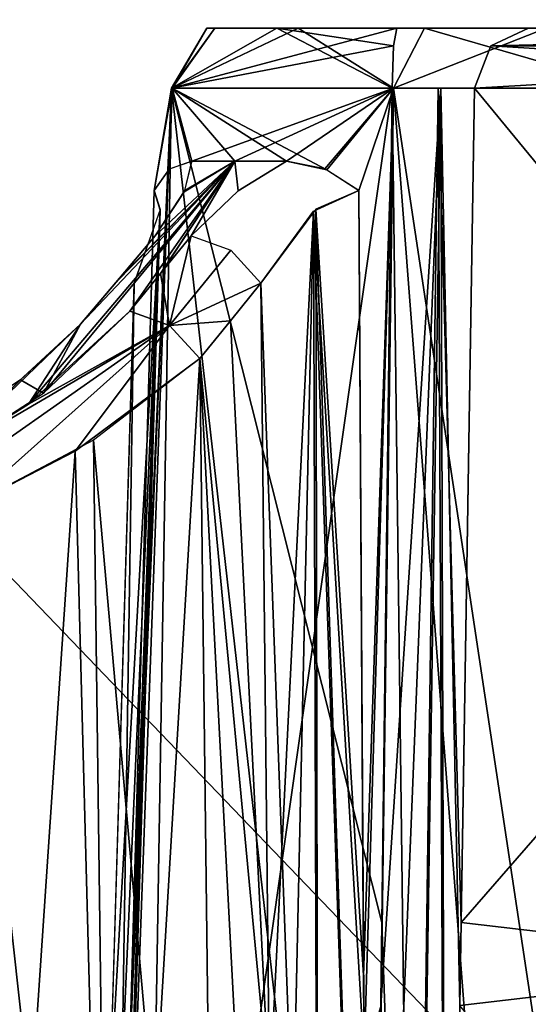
# Model space of a CAD drawing. Header units: inches. Extents: x -9.7 to 9.7, y -1.6 to 4.3.
# Tile 157 of 256: x -7.69 to -7.443, y 0.051 to 0.529. Entities that reach past the tile are written whole.
import ezdxf

# ---------------------------------------------------------------- set-up
doc = ezdxf.new("R2010")
doc.units = ezdxf.units.IN
doc.header["$LTSCALE"] = 81.481481
doc.header["$MEASUREMENT"] = 0
for name, color, linetype in [('1655', 7, 'CONTINUOUS'), ('1657', 7, 'CONTINUOUS'), ('1903', 7, 'CONTINUOUS'), ('2270', 7, 'CONTINUOUS'), ('2272', 7, 'CONTINUOUS'), ('2966', 7, 'CONTINUOUS'), ('2967', 7, 'CONTINUOUS'), ('2974', 7, 'CONTINUOUS'), ('2975', 7, 'CONTINUOUS'), ('3020', 7, 'CONTINUOUS'), ('3022', 7, 'CONTINUOUS'), ('3047', 7, 'CONTINUOUS'), ('3409', 7, 'CONTINUOUS'), ('3422', 7, 'CONTINUOUS'), ('3423', 7, 'CONTINUOUS'), ('3425', 7, 'CONTINUOUS'), ('3426', 7, 'CONTINUOUS'), ('4638', 7, 'CONTINUOUS'), ('4640', 7, 'CONTINUOUS'), ('4911', 7, 'CONTINUOUS'), ('5183', 7, 'CONTINUOUS'), ('5291', 7, 'CONTINUOUS'), ('6017', 7, 'CONTINUOUS'), ('6024', 7, 'CONTINUOUS'), ('6025', 7, 'CONTINUOUS'), ('6033', 7, 'CONTINUOUS'), ('6036', 7, 'CONTINUOUS'), ('6037', 7, 'CONTINUOUS'), ('6039', 7, 'CONTINUOUS'), ('6077', 7, 'CONTINUOUS'), ('6079', 7, 'CONTINUOUS'), ('6110', 7, 'CONTINUOUS'), ('6484', 7, 'CONTINUOUS'), ('6497', 7, 'CONTINUOUS'), ('6498', 7, 'CONTINUOUS'), ('6500', 7, 'CONTINUOUS'), ('6501', 7, 'CONTINUOUS'), ('9429', 7, 'CONTINUOUS'), ('9430', 7, 'CONTINUOUS')]:
    doc.layers.add(name, color=color, linetype=linetype)

msp = doc.modelspace()

# ---------------------------------------------------------------- linework, layer by layer
at = {"layer": '1655', "linetype": 'Continuous'}
for points in [[(-7.12343, 0.49579, 8.34812), (-7.46948, 0.49579, 7.73665), (-7.47596, 0.09077, 7.74674), (-7.12343, 0.49579, 8.34812)], [(-7.1364, 0.05103, 8.34885), (-7.12343, 0.49579, 8.34812), (-7.47596, 0.09077, 7.74674), (-7.1364, 0.05103, 8.34885)], [(-7.4832, -0.355, 7.75764), (-7.1364, 0.05103, 8.34885), (-7.47596, 0.09077, 7.74674), (-7.4832, -0.355, 7.75764)], [(-7.14815, -0.355, 8.34967), (-7.1364, 0.05103, 8.34885), (-7.4832, -0.355, 7.75764), (-7.14815, -0.355, 8.34967)]]:
    msp.add_3dface(points, dxfattribs=at)
at = {"layer": '1657', "linetype": 'Continuous'}
for points in [[(-7.46948, 0.49579, 11.02335), (-7.13573, 0.09021, 10.41204), (-7.47661, 0.05046, 11.01227), (-7.46948, 0.49579, 11.02335)], [(-7.12391, 0.49579, 10.41273), (-7.13573, 0.09021, 10.41204), (-7.46948, 0.49579, 11.02335), (-7.12391, 0.49579, 10.41273)], [(-7.13573, 0.09021, 10.41204), (-7.14859, -0.355, 10.41111), (-7.47661, 0.05046, 11.01227), (-7.13573, 0.09021, 10.41204)]]:
    msp.add_3dface(points, dxfattribs=at)
at = {"layer": '1903', "linetype": 'Continuous'}
for points in [[(-7.64778, -0.355, 11.22772), (-7.63704, 0.02464, 11.22854), (-7.61658, 0.49579, 11.11754), (-7.64778, -0.355, 11.22772)], [(-7.63075, -0.355, 11.09773), (-7.64778, -0.355, 11.22772), (-7.61658, 0.49579, 11.11754), (-7.63075, -0.355, 11.09773)], [(-7.63704, 0.02464, 11.22854), (-7.62506, 0.44614, 11.22916), (-7.61658, 0.49579, 11.11754), (-7.63704, 0.02464, 11.22854)], [(-7.51494, 0.05046, 11.03737), (-7.63075, -0.355, 11.09773), (-7.50943, 0.49579, 11.04859), (-7.51494, 0.05046, 11.03737)], [(-7.50943, 0.49579, 11.04859), (-7.63075, -0.355, 11.09773), (-7.61658, 0.49579, 11.11754), (-7.50943, 0.49579, 11.04859)], [(-7.62506, 0.44614, 11.22916), (-7.6176, 0.45667, 11.24468), (-7.61658, 0.49579, 11.11754), (-7.62506, 0.44614, 11.22916)], [(-7.6176, 0.45667, 11.24468), (-7.60672, 0.46037, 11.26143), (-7.61628, 0.49579, 11.24495), (-7.6176, 0.45667, 11.24468)], [(-7.61658, 0.49579, 11.11754), (-7.6176, 0.45667, 11.24468), (-7.61628, 0.49579, 11.24495), (-7.61658, 0.49579, 11.11754)], [(-7.5607, 0.46037, 11.30004), (-7.54119, 0.45619, 11.30823), (-7.61628, 0.49579, 11.24495), (-7.5607, 0.46037, 11.30004)], [(-7.61628, 0.49579, 11.24495), (-7.54119, 0.45619, 11.30823), (-7.50881, 0.49579, 11.3134), (-7.61628, 0.49579, 11.24495)], [(-7.5859, 0.46037, 11.28336), (-7.5607, 0.46037, 11.30004), (-7.61628, 0.49579, 11.24495), (-7.5859, 0.46037, 11.28336)], [(-7.60672, 0.46037, 11.26143), (-7.5859, 0.46037, 11.28336), (-7.61628, 0.49579, 11.24495), (-7.60672, 0.46037, 11.26143)], [(-7.54119, 0.45619, 11.30823), (-7.52574, 0.44614, 11.3125), (-7.50881, 0.49579, 11.3134), (-7.54119, 0.45619, 11.30823)], [(-7.50881, 0.49579, 11.3134), (-7.52574, 0.44614, 11.3125), (-7.52332, 0.06505, 11.32308), (-7.50881, 0.49579, 11.3134)], [(-7.52037, -0.355, 11.33463), (-7.50881, 0.49579, 11.3134), (-7.52332, 0.06505, 11.32308), (-7.52037, -0.355, 11.33463)], [(-7.44343, -0.355, 11.32528), (-7.50881, 0.49579, 11.3134), (-7.52037, -0.355, 11.33463), (-7.44343, -0.355, 11.32528)], [(-7.39322, 0.49579, 11.2598), (-7.50881, 0.49579, 11.3134), (-7.38091, -0.355, 11.28019), (-7.39322, 0.49579, 11.2598)], [(-7.38091, -0.355, 11.28019), (-7.50881, 0.49579, 11.3134), (-7.44343, -0.355, 11.32528), (-7.38091, -0.355, 11.28019)]]:
    msp.add_3dface(points, dxfattribs=at)
at = {"layer": '2270', "linetype": 'Continuous'}
for points in [[(-7.63075, -0.355, 7.66227), (-7.61658, 0.49579, 7.64246), (-7.64778, -0.355, 7.53228), (-7.63075, -0.355, 7.66227)], [(-7.64778, -0.355, 7.53228), (-7.61658, 0.49579, 7.64246), (-7.6359, 0.06488, 7.53139), (-7.64778, -0.355, 7.53228)], [(-7.6359, 0.06488, 7.53139), (-7.61658, 0.49579, 7.64246), (-7.62506, 0.44614, 7.53084), (-7.6359, 0.06488, 7.53139)], [(-7.52019, -0.355, 7.73271), (-7.61658, 0.49579, 7.64246), (-7.63075, -0.355, 7.66227), (-7.52019, -0.355, 7.73271)], [(-7.61658, 0.49579, 7.64246), (-7.61628, 0.49579, 7.51505), (-7.62506, 0.44614, 7.53084), (-7.61658, 0.49579, 7.64246)], [(-7.62506, 0.44614, 7.53084), (-7.61628, 0.49579, 7.51505), (-7.61769, 0.4566, 7.51548), (-7.62506, 0.44614, 7.53084)], [(-7.61769, 0.4566, 7.51548), (-7.61628, 0.49579, 7.51505), (-7.60672, 0.46037, 7.49857), (-7.61769, 0.4566, 7.51548)], [(-7.50943, 0.49579, 7.71141), (-7.61658, 0.49579, 7.64246), (-7.51443, 0.09077, 7.72162), (-7.50943, 0.49579, 7.71141)], [(-7.51443, 0.09077, 7.72162), (-7.61658, 0.49579, 7.64246), (-7.52019, -0.355, 7.73271), (-7.51443, 0.09077, 7.72162)], [(-7.61628, 0.49579, 7.51505), (-7.50881, 0.49579, 7.4466), (-7.60672, 0.46037, 7.49857), (-7.61628, 0.49579, 7.51505)], [(-7.60672, 0.46037, 7.49857), (-7.50881, 0.49579, 7.4466), (-7.58591, 0.46037, 7.47665), (-7.60672, 0.46037, 7.49857)], [(-7.50881, 0.49579, 7.4466), (-7.5607, 0.46037, 7.45996), (-7.58591, 0.46037, 7.47665), (-7.50881, 0.49579, 7.4466)], [(-7.5422, 0.45662, 7.45211), (-7.5607, 0.46037, 7.45996), (-7.50881, 0.49579, 7.4466), (-7.5422, 0.45662, 7.45211)], [(-7.52574, 0.44614, 7.4475), (-7.5422, 0.45662, 7.45211), (-7.50881, 0.49579, 7.4466), (-7.52574, 0.44614, 7.4475)], [(-7.52305, 0.02585, 7.43584), (-7.52574, 0.44614, 7.4475), (-7.50881, 0.49579, 7.4466), (-7.52305, 0.02585, 7.43584)], [(-7.52037, -0.355, 7.42537), (-7.52305, 0.02585, 7.43584), (-7.50881, 0.49579, 7.4466), (-7.52037, -0.355, 7.42537)], [(-7.44343, -0.355, 7.43472), (-7.52037, -0.355, 7.42537), (-7.50881, 0.49579, 7.4466), (-7.44343, -0.355, 7.43472)], [(-7.39322, 0.49579, 7.5002), (-7.44343, -0.355, 7.43472), (-7.50881, 0.49579, 7.4466), (-7.39322, 0.49579, 7.5002)], [(-7.38091, -0.355, 7.47981), (-7.44343, -0.355, 7.43472), (-7.39322, 0.49579, 7.5002), (-7.38091, -0.355, 7.47981)]]:
    msp.add_3dface(points, dxfattribs=at)
at = {"layer": '2272', "linetype": 'Continuous'}
for points in [[(-7.50943, 0.49579, 7.71141), (-7.51443, 0.09077, 7.72162), (-7.49876, -0.35526, 7.74082), (-7.50943, 0.49579, 7.71141)], [(-7.50943, 0.49579, 7.71141), (-7.49876, -0.35526, 7.74082), (-7.48708, 0.49589, 7.71851), (-7.50943, 0.49579, 7.71141)], [(-7.49876, -0.35526, 7.74082), (-7.4832, -0.355, 7.75764), (-7.48708, 0.49589, 7.71851), (-7.49876, -0.35526, 7.74082)], [(-7.47596, 0.09077, 7.74674), (-7.46948, 0.49579, 7.73665), (-7.48708, 0.49589, 7.71851), (-7.47596, 0.09077, 7.74674)], [(-7.4832, -0.355, 7.75764), (-7.47596, 0.09077, 7.74674), (-7.48708, 0.49589, 7.71851), (-7.4832, -0.355, 7.75764)], [(-7.52019, -0.355, 7.73271), (-7.49876, -0.35526, 7.74082), (-7.51443, 0.09077, 7.72162), (-7.52019, -0.355, 7.73271)]]:
    msp.add_3dface(points, dxfattribs=at)
at = {"layer": '2966', "linetype": 'Continuous'}
for points in [[(-7.68602, 0.34239, 7.36171), (-7.58591, 0.46037, 7.47665), (-7.63688, 0.38753, 7.39701), (-7.68602, 0.34239, 7.36171)], [(-7.58591, 0.46037, 7.47665), (-7.68602, 0.34239, 7.36171), (-7.66084, 0.38122, 7.40647), (-7.58591, 0.46037, 7.47665)], [(-7.64184, 0.40363, 7.42833), (-7.58591, 0.46037, 7.47665), (-7.66084, 0.38122, 7.40647), (-7.64184, 0.40363, 7.42833)], [(-7.62445, 0.42416, 7.44839), (-7.58591, 0.46037, 7.47665), (-7.64184, 0.40363, 7.42833), (-7.62445, 0.42416, 7.44839)], [(-7.63688, 0.38753, 7.39701), (-7.58591, 0.46037, 7.47665), (-7.62197, 0.40585, 7.4154), (-7.63688, 0.38753, 7.39701)], [(-7.61011, 0.44613, 7.47417), (-7.58591, 0.46037, 7.47665), (-7.62445, 0.42416, 7.44839), (-7.61011, 0.44613, 7.47417)], [(-7.62197, 0.40585, 7.4154), (-7.58591, 0.46037, 7.47665), (-7.60704, 0.42416, 7.43378), (-7.62197, 0.40585, 7.4154)], [(-7.60672, 0.46037, 7.49857), (-7.58591, 0.46037, 7.47665), (-7.61011, 0.44613, 7.47417), (-7.60672, 0.46037, 7.49857)], [(-7.60704, 0.42416, 7.43378), (-7.58591, 0.46037, 7.47665), (-7.5843, 0.446, 7.4523), (-7.60704, 0.42416, 7.43378)], [(-7.58591, 0.46037, 7.47665), (-7.5607, 0.46037, 7.45996), (-7.5843, 0.446, 7.4523), (-7.58591, 0.46037, 7.47665)], [(-7.68602, 0.34239, 7.36171), (-7.72997, 0.31481, 7.35409), (-7.66084, 0.38122, 7.40647), (-7.68602, 0.34239, 7.36171)], [(-7.66084, 0.38122, 7.40647), (-7.72997, 0.31481, 7.35409), (-7.69064, 0.35367, 7.38573), (-7.66084, 0.38122, 7.40647)]]:
    msp.add_3dface(points, dxfattribs=at)
at = {"layer": '2967', "linetype": 'Continuous'}
for points in [[(-7.5859, 0.46037, 11.28336), (-7.66084, 0.38122, 11.35353), (-7.67872, 0.34783, 11.39526), (-7.5859, 0.46037, 11.28336)], [(-7.63688, 0.38753, 11.36299), (-7.5859, 0.46037, 11.28336), (-7.67872, 0.34783, 11.39526), (-7.63688, 0.38753, 11.36299)], [(-7.66084, 0.38122, 11.35353), (-7.5859, 0.46037, 11.28336), (-7.64345, 0.40173, 11.33352), (-7.66084, 0.38122, 11.35353)], [(-7.64345, 0.40173, 11.33352), (-7.5859, 0.46037, 11.28336), (-7.62445, 0.42416, 11.31161), (-7.64345, 0.40173, 11.33352)], [(-7.62134, 0.40662, 11.34382), (-7.5859, 0.46037, 11.28336), (-7.63688, 0.38753, 11.36299), (-7.62134, 0.40662, 11.34382)], [(-7.62445, 0.42416, 11.31161), (-7.5859, 0.46037, 11.28336), (-7.61037, 0.44553, 11.28667), (-7.62445, 0.42416, 11.31161)], [(-7.60704, 0.42416, 11.32622), (-7.5859, 0.46037, 11.28336), (-7.62134, 0.40662, 11.34382), (-7.60704, 0.42416, 11.32622)], [(-7.5859, 0.46037, 11.28336), (-7.60672, 0.46037, 11.26143), (-7.61037, 0.44553, 11.28667), (-7.5859, 0.46037, 11.28336)], [(-7.58426, 0.44603, 11.30768), (-7.5859, 0.46037, 11.28336), (-7.60704, 0.42416, 11.32622), (-7.58426, 0.44603, 11.30768)], [(-7.5607, 0.46037, 11.30004), (-7.5859, 0.46037, 11.28336), (-7.58426, 0.44603, 11.30768), (-7.5607, 0.46037, 11.30004)], [(-7.66084, 0.38122, 11.35353), (-7.68992, 0.35421, 11.37399), (-7.67872, 0.34783, 11.39526), (-7.66084, 0.38122, 11.35353)], [(-7.68992, 0.35421, 11.37399), (-7.72392, 0.33214, 11.37957), (-7.72997, 0.31481, 11.40591), (-7.68992, 0.35421, 11.37399)], [(-7.67872, 0.34783, 11.39526), (-7.68992, 0.35421, 11.37399), (-7.72997, 0.31481, 11.40591), (-7.67872, 0.34783, 11.39526)]]:
    msp.add_3dface(points, dxfattribs=at)
at = {"layer": '2974', "linetype": 'Continuous'}
for points in [[(-7.52574, 0.44614, 7.4475), (-7.52305, 0.02585, 7.43584), (-7.5476, 0.43614, 7.44659), (-7.52574, 0.44614, 7.4475)], [(-7.57317, 0.40122, 7.42929), (-7.5476, 0.43614, 7.44659), (-7.56908, 0.00587, 7.41806), (-7.57317, 0.40122, 7.42929)], [(-7.5476, 0.43614, 7.44659), (-7.56521, -0.35522, 7.40795), (-7.56908, 0.00587, 7.41806), (-7.5476, 0.43614, 7.44659)], [(-7.54503, -0.35525, 7.42241), (-7.56521, -0.35522, 7.40795), (-7.5476, 0.43614, 7.44659), (-7.54503, -0.35525, 7.42241)], [(-7.52037, -0.355, 7.42537), (-7.5476, 0.43614, 7.44659), (-7.52305, 0.02585, 7.43584), (-7.52037, -0.355, 7.42537)], [(-7.52037, -0.355, 7.42537), (-7.54503, -0.35525, 7.42241), (-7.5476, 0.43614, 7.44659), (-7.52037, -0.355, 7.42537)]]:
    msp.add_3dface(points, dxfattribs=at)
at = {"layer": '2975', "linetype": 'Continuous'}
for points in [[(-7.52332, 0.06505, 11.32308), (-7.52574, 0.44614, 11.3125), (-7.54649, 0.4371, 11.31311), (-7.52332, 0.06505, 11.32308)], [(-7.57317, 0.40122, 11.33071), (-7.54503, -0.3553, 11.3376), (-7.54649, 0.4371, 11.31311), (-7.57317, 0.40122, 11.33071)], [(-7.52037, -0.355, 11.33463), (-7.52332, 0.06505, 11.32308), (-7.54649, 0.4371, 11.31311), (-7.52037, -0.355, 11.33463)], [(-7.54503, -0.3553, 11.3376), (-7.52037, -0.355, 11.33463), (-7.54649, 0.4371, 11.31311), (-7.54503, -0.3553, 11.3376)], [(-7.56945, 0.04093, 11.34095), (-7.54503, -0.3553, 11.3376), (-7.57317, 0.40122, 11.33071), (-7.56945, 0.04093, 11.34095)]]:
    msp.add_3dface(points, dxfattribs=at)
at = {"layer": '3020', "linetype": 'Continuous'}
for points in [[(-7.6633, 0.31953, 7.34768), (-7.60287, 0.36459, 7.39241), (-7.64558, -0.35439, 7.33407), (-7.6633, 0.31953, 7.34768)], [(-7.64558, -0.35439, 7.33407), (-7.60287, 0.36459, 7.39241), (-7.59408, -0.355, 7.37356), (-7.64558, -0.35439, 7.33407)], [(-7.70895, -0.355, 7.32), (-7.71684, 0.29187, 7.33694), (-7.6633, 0.31953, 7.34768), (-7.70895, -0.355, 7.32)], [(-7.70895, -0.355, 7.32), (-7.6633, 0.31953, 7.34768), (-7.64558, -0.35439, 7.33407), (-7.70895, -0.355, 7.32)]]:
    msp.add_3dface(points, dxfattribs=at)
at = {"layer": '3022', "linetype": 'Continuous'}
for points in [[(-7.59408, -0.355, 11.38644), (-7.60287, 0.36459, 11.36759), (-7.65439, 0.32497, 11.40838), (-7.59408, -0.355, 11.38644)], [(-7.71684, 0.29187, 11.42306), (-7.64559, -0.35439, 11.42594), (-7.65439, 0.32497, 11.40838), (-7.71684, 0.29187, 11.42306)], [(-7.64559, -0.35439, 11.42594), (-7.59408, -0.355, 11.38644), (-7.65439, 0.32497, 11.40838), (-7.64559, -0.35439, 11.42594)], [(-7.71684, 0.29187, 11.42306), (-7.70895, -0.355, 11.44), (-7.64559, -0.35439, 11.42594), (-7.71684, 0.29187, 11.42306)]]:
    msp.add_3dface(points, dxfattribs=at)
at = {"layer": '3047', "linetype": 'Continuous'}
for points in [[(-7.68602, 0.34239, 7.36171), (-7.63688, 0.38753, 7.39701), (-7.61761, 0.38069, 7.38829), (-7.68602, 0.34239, 7.36171)], [(-7.72997, 0.31481, 7.35409), (-7.68602, 0.34239, 7.36171), (-7.61761, 0.38069, 7.38829), (-7.72997, 0.31481, 7.35409)], [(-7.72456, 0.30548, 7.34177), (-7.72997, 0.31481, 7.35409), (-7.61761, 0.38069, 7.38829), (-7.72456, 0.30548, 7.34177)], [(-7.71684, 0.29187, 7.33694), (-7.72456, 0.30548, 7.34177), (-7.61761, 0.38069, 7.38829), (-7.71684, 0.29187, 7.33694)], [(-7.6633, 0.31953, 7.34768), (-7.71684, 0.29187, 7.33694), (-7.61761, 0.38069, 7.38829), (-7.6633, 0.31953, 7.34768)], [(-7.60287, 0.36459, 7.39241), (-7.6633, 0.31953, 7.34768), (-7.61761, 0.38069, 7.38829), (-7.60287, 0.36459, 7.39241)]]:
    msp.add_3dface(points, dxfattribs=at)
at = {"layer": '3409', "linetype": 'Continuous'}
for points in [[(-7.59943, 0.525, 11.15528), (-7.59552, 0.525, 11.21876), (-7.56548, 0.525, 11.10191), (-7.59943, 0.525, 11.15528)], [(-7.59943, 0.525, 7.60473), (-7.56547, 0.525, 7.6581), (-7.59552, 0.525, 7.54125), (-7.59943, 0.525, 7.60473)], [(-7.59552, 0.525, 11.21876), (-7.55515, 0.525, 11.26758), (-7.56548, 0.525, 11.10191), (-7.59552, 0.525, 11.21876)], [(-7.59552, 0.525, 7.54125), (-7.56547, 0.525, 7.6581), (-7.55517, 0.525, 7.49242), (-7.59552, 0.525, 7.54125)], [(-7.56548, 0.525, 11.10191), (-7.55515, 0.525, 11.26758), (-7.5073, 0.525, 11.0785), (-7.56548, 0.525, 11.10191)], [(-7.56547, 0.525, 7.6581), (-7.5073, 0.525, 7.6815), (-7.55517, 0.525, 7.49242), (-7.56547, 0.525, 7.6581)], [(-7.55517, 0.525, 7.49242), (-7.5073, 0.525, 7.6815), (-7.49386, 0.525, 7.47649), (-7.55517, 0.525, 7.49242)], [(-7.55515, 0.525, 11.26758), (-7.49385, 0.525, 11.28351), (-7.5073, 0.525, 11.0785), (-7.55515, 0.525, 11.26758)], [(-7.5073, 0.525, 11.0785), (-7.49385, 0.525, 11.28351), (-7.46951, 0.525, 11.06587), (-7.5073, 0.525, 11.0785)], [(-7.5073, 0.525, 7.6815), (-7.47154, 0.525, 7.69286), (-7.49386, 0.525, 7.47649), (-7.5073, 0.525, 7.6815)], [(-7.47154, 0.525, 7.69286), (-7.44338, 0.525, 7.72188), (-7.49386, 0.525, 7.47649), (-7.47154, 0.525, 7.69286)], [(-7.49386, 0.525, 7.47649), (-7.44338, 0.525, 7.72188), (-7.43467, 0.525, 7.49978), (-7.49386, 0.525, 7.47649)], [(-7.49385, 0.525, 11.28351), (-7.43466, 0.525, 11.26021), (-7.46951, 0.525, 11.06587), (-7.49385, 0.525, 11.28351)], [(-7.46951, 0.525, 11.06587), (-7.43466, 0.525, 11.26021), (-7.44338, 0.525, 11.03812), (-7.46951, 0.525, 11.06587)]]:
    msp.add_3dface(points, dxfattribs=at)
at = {"layer": '3422', "linetype": 'Continuous'}
for points in [[(-7.61628, 0.49579, 7.51505), (-7.61658, 0.49579, 7.64246), (-7.59552, 0.525, 7.54125), (-7.61628, 0.49579, 7.51505)], [(-7.61658, 0.49579, 7.64246), (-7.50943, 0.49579, 7.71141), (-7.56547, 0.525, 7.6581), (-7.61658, 0.49579, 7.64246)], [(-7.61658, 0.49579, 7.64246), (-7.56547, 0.525, 7.6581), (-7.59943, 0.525, 7.60473), (-7.61658, 0.49579, 7.64246)], [(-7.61658, 0.49579, 7.64246), (-7.59943, 0.525, 7.60473), (-7.59552, 0.525, 7.54125), (-7.61658, 0.49579, 7.64246)], [(-7.50881, 0.49579, 7.4466), (-7.61628, 0.49579, 7.51505), (-7.55517, 0.525, 7.49242), (-7.50881, 0.49579, 7.4466)], [(-7.61628, 0.49579, 7.51505), (-7.59552, 0.525, 7.54125), (-7.55517, 0.525, 7.49242), (-7.61628, 0.49579, 7.51505)], [(-7.56547, 0.525, 7.6581), (-7.50943, 0.49579, 7.71141), (-7.50879, 0.51649, 7.70238), (-7.56547, 0.525, 7.6581)], [(-7.5073, 0.525, 7.6815), (-7.56547, 0.525, 7.6581), (-7.50879, 0.51649, 7.70238), (-7.5073, 0.525, 7.6815)], [(-7.50881, 0.49579, 7.4466), (-7.55517, 0.525, 7.49242), (-7.49386, 0.525, 7.47649), (-7.50881, 0.49579, 7.4466)], [(-7.39322, 0.49579, 7.5002), (-7.50881, 0.49579, 7.4466), (-7.43467, 0.525, 7.49978), (-7.39322, 0.49579, 7.5002)], [(-7.50881, 0.49579, 7.4466), (-7.49386, 0.525, 7.47649), (-7.43467, 0.525, 7.49978), (-7.50881, 0.49579, 7.4466)]]:
    msp.add_3dface(points, dxfattribs=at)
at = {"layer": '3423', "linetype": 'Continuous'}
for points in [[(-7.09733, 0.525, 8.33335), (-7.44338, 0.525, 7.72188), (-7.4616, 0.51649, 7.73219), (-7.09733, 0.525, 8.33335)], [(-7.09733, 0.525, 8.33335), (-7.4616, 0.51649, 7.73219), (-7.11555, 0.51649, 8.34366), (-7.09733, 0.525, 8.33335)], [(-7.46948, 0.49579, 7.73665), (-7.12343, 0.49579, 8.34812), (-7.11555, 0.51649, 8.34366), (-7.46948, 0.49579, 7.73665)], [(-7.4616, 0.51649, 7.73219), (-7.46948, 0.49579, 7.73665), (-7.11555, 0.51649, 8.34366), (-7.4616, 0.51649, 7.73219)]]:
    msp.add_3dface(points, dxfattribs=at)
at = {"layer": '3425', "linetype": 'Continuous'}
for points in [[(-7.44338, 0.525, 11.03812), (-7.11603, 0.51649, 10.41719), (-7.4616, 0.51649, 11.02781), (-7.44338, 0.525, 11.03812)], [(-7.12391, 0.49579, 10.41273), (-7.46948, 0.49579, 11.02335), (-7.4616, 0.51649, 11.02781), (-7.12391, 0.49579, 10.41273)], [(-7.11603, 0.51649, 10.41719), (-7.12391, 0.49579, 10.41273), (-7.4616, 0.51649, 11.02781), (-7.11603, 0.51649, 10.41719)]]:
    msp.add_3dface(points, dxfattribs=at)
at = {"layer": '3426', "linetype": 'Continuous'}
for points in [[(-7.61658, 0.49579, 11.11754), (-7.61628, 0.49579, 11.24495), (-7.59943, 0.525, 11.15528), (-7.61658, 0.49579, 11.11754)], [(-7.61658, 0.49579, 11.11754), (-7.59943, 0.525, 11.15528), (-7.56548, 0.525, 11.10191), (-7.61658, 0.49579, 11.11754)], [(-7.61658, 0.49579, 11.11754), (-7.56548, 0.525, 11.10191), (-7.5073, 0.525, 11.0785), (-7.61658, 0.49579, 11.11754)], [(-7.61658, 0.49579, 11.11754), (-7.5073, 0.525, 11.0785), (-7.50879, 0.51649, 11.05762), (-7.61658, 0.49579, 11.11754)], [(-7.61628, 0.49579, 11.24495), (-7.50881, 0.49579, 11.3134), (-7.55515, 0.525, 11.26758), (-7.61628, 0.49579, 11.24495)], [(-7.61628, 0.49579, 11.24495), (-7.55515, 0.525, 11.26758), (-7.59552, 0.525, 11.21876), (-7.61628, 0.49579, 11.24495)], [(-7.61628, 0.49579, 11.24495), (-7.59552, 0.525, 11.21876), (-7.59943, 0.525, 11.15528), (-7.61628, 0.49579, 11.24495)], [(-7.50881, 0.49579, 11.3134), (-7.49385, 0.525, 11.28351), (-7.55515, 0.525, 11.26758), (-7.50881, 0.49579, 11.3134)], [(-7.50881, 0.49579, 11.3134), (-7.39322, 0.49579, 11.2598), (-7.49385, 0.525, 11.28351), (-7.50881, 0.49579, 11.3134)], [(-7.39322, 0.49579, 11.2598), (-7.43466, 0.525, 11.26021), (-7.49385, 0.525, 11.28351), (-7.39322, 0.49579, 11.2598)], [(-7.50943, 0.49579, 11.04859), (-7.61658, 0.49579, 11.11754), (-7.50879, 0.51649, 11.05762), (-7.50943, 0.49579, 11.04859)]]:
    msp.add_3dface(points, dxfattribs=at)
at = {"layer": '4638', "linetype": 'Continuous'}
for points in [[(-7.12343, 0.49579, -1.03188), (-7.46948, 0.49579, -1.64335), (-7.47596, 0.09077, -1.63326), (-7.12343, 0.49579, -1.03188)], [(-7.1364, 0.05103, -1.03115), (-7.12343, 0.49579, -1.03188), (-7.47596, 0.09077, -1.63326), (-7.1364, 0.05103, -1.03115)], [(-7.4832, -0.355, -1.62236), (-7.1364, 0.05103, -1.03115), (-7.47596, 0.09077, -1.63326), (-7.4832, -0.355, -1.62236)], [(-7.14815, -0.355, -1.03033), (-7.1364, 0.05103, -1.03115), (-7.4832, -0.355, -1.62236), (-7.14815, -0.355, -1.03033)]]:
    msp.add_3dface(points, dxfattribs=at)
at = {"layer": '4640', "linetype": 'Continuous'}
for points in [[(-7.46948, 0.49579, 1.64335), (-7.13573, 0.09021, 1.03204), (-7.47661, 0.05046, 1.63227), (-7.46948, 0.49579, 1.64335)], [(-7.12391, 0.49579, 1.03273), (-7.13573, 0.09021, 1.03204), (-7.46948, 0.49579, 1.64335), (-7.12391, 0.49579, 1.03273)], [(-7.13573, 0.09021, 1.03204), (-7.14859, -0.355, 1.03111), (-7.47661, 0.05046, 1.63227), (-7.13573, 0.09021, 1.03204)]]:
    msp.add_3dface(points, dxfattribs=at)
at = {"layer": '4911', "linetype": 'Continuous'}
for points in [[(-7.64778, -0.355, 1.84772), (-7.63704, 0.02464, 1.84854), (-7.61658, 0.49579, 1.73754), (-7.64778, -0.355, 1.84772)], [(-7.63075, -0.355, 1.71773), (-7.64778, -0.355, 1.84772), (-7.61658, 0.49579, 1.73754), (-7.63075, -0.355, 1.71773)], [(-7.63704, 0.02464, 1.84854), (-7.62506, 0.44614, 1.84916), (-7.61658, 0.49579, 1.73754), (-7.63704, 0.02464, 1.84854)], [(-7.51494, 0.05046, 1.65737), (-7.63075, -0.355, 1.71773), (-7.50943, 0.49579, 1.66859), (-7.51494, 0.05046, 1.65737)], [(-7.50943, 0.49579, 1.66859), (-7.63075, -0.355, 1.71773), (-7.61658, 0.49579, 1.73754), (-7.50943, 0.49579, 1.66859)], [(-7.62506, 0.44614, 1.84916), (-7.6176, 0.45667, 1.86468), (-7.61658, 0.49579, 1.73754), (-7.62506, 0.44614, 1.84916)], [(-7.6176, 0.45667, 1.86468), (-7.60672, 0.46037, 1.88143), (-7.61628, 0.49579, 1.86495), (-7.6176, 0.45667, 1.86468)], [(-7.61658, 0.49579, 1.73754), (-7.6176, 0.45667, 1.86468), (-7.61628, 0.49579, 1.86495), (-7.61658, 0.49579, 1.73754)], [(-7.5607, 0.46037, 1.92004), (-7.54119, 0.45619, 1.92823), (-7.61628, 0.49579, 1.86495), (-7.5607, 0.46037, 1.92004)], [(-7.61628, 0.49579, 1.86495), (-7.54119, 0.45619, 1.92823), (-7.50881, 0.49579, 1.9334), (-7.61628, 0.49579, 1.86495)], [(-7.5859, 0.46037, 1.90336), (-7.5607, 0.46037, 1.92004), (-7.61628, 0.49579, 1.86495), (-7.5859, 0.46037, 1.90336)], [(-7.60672, 0.46037, 1.88143), (-7.5859, 0.46037, 1.90336), (-7.61628, 0.49579, 1.86495), (-7.60672, 0.46037, 1.88143)], [(-7.54119, 0.45619, 1.92823), (-7.52574, 0.44614, 1.9325), (-7.50881, 0.49579, 1.9334), (-7.54119, 0.45619, 1.92823)], [(-7.50881, 0.49579, 1.9334), (-7.52574, 0.44614, 1.9325), (-7.52332, 0.06505, 1.94308), (-7.50881, 0.49579, 1.9334)], [(-7.52037, -0.355, 1.95463), (-7.50881, 0.49579, 1.9334), (-7.52332, 0.06505, 1.94308), (-7.52037, -0.355, 1.95463)], [(-7.44343, -0.355, 1.94528), (-7.50881, 0.49579, 1.9334), (-7.52037, -0.355, 1.95463), (-7.44343, -0.355, 1.94528)], [(-7.39322, 0.49579, 1.8798), (-7.50881, 0.49579, 1.9334), (-7.38091, -0.355, 1.90019), (-7.39322, 0.49579, 1.8798)], [(-7.38091, -0.355, 1.90019), (-7.50881, 0.49579, 1.9334), (-7.44343, -0.355, 1.94528), (-7.38091, -0.355, 1.90019)]]:
    msp.add_3dface(points, dxfattribs=at)
at = {"layer": '5183', "linetype": 'Continuous'}
for points in [[(-7.52019, -0.355, 1.64729), (-7.51494, 0.05046, 1.65737), (-7.48581, 0.49589, 1.66069), (-7.52019, -0.355, 1.64729)], [(-7.49876, -0.3552, 1.63918), (-7.52019, -0.355, 1.64729), (-7.48581, 0.49589, 1.66069), (-7.49876, -0.3552, 1.63918)], [(-7.50943, 0.49579, 1.66859), (-7.48581, 0.49589, 1.66069), (-7.51494, 0.05046, 1.65737), (-7.50943, 0.49579, 1.66859)], [(-7.4832, -0.355, 1.62236), (-7.49876, -0.3552, 1.63918), (-7.48581, 0.49589, 1.66069), (-7.4832, -0.355, 1.62236)], [(-7.47661, 0.05046, 1.63227), (-7.4832, -0.355, 1.62236), (-7.48581, 0.49589, 1.66069), (-7.47661, 0.05046, 1.63227)], [(-7.46948, 0.49579, 1.64335), (-7.47661, 0.05046, 1.63227), (-7.48581, 0.49589, 1.66069), (-7.46948, 0.49579, 1.64335)]]:
    msp.add_3dface(points, dxfattribs=at)
at = {"layer": '5291', "linetype": 'Continuous'}
for points in [[(-7.63075, -0.355, -1.71773), (-7.61658, 0.49579, -1.73754), (-7.64778, -0.355, -1.84772), (-7.63075, -0.355, -1.71773)], [(-7.64778, -0.355, -1.84772), (-7.61658, 0.49579, -1.73754), (-7.6359, 0.06488, -1.84861), (-7.64778, -0.355, -1.84772)], [(-7.6359, 0.06488, -1.84861), (-7.61658, 0.49579, -1.73754), (-7.62506, 0.44614, -1.84916), (-7.6359, 0.06488, -1.84861)], [(-7.52019, -0.355, -1.64729), (-7.61658, 0.49579, -1.73754), (-7.63075, -0.355, -1.71773), (-7.52019, -0.355, -1.64729)], [(-7.61658, 0.49579, -1.73754), (-7.61628, 0.49579, -1.86495), (-7.62506, 0.44614, -1.84916), (-7.61658, 0.49579, -1.73754)], [(-7.62506, 0.44614, -1.84916), (-7.61628, 0.49579, -1.86495), (-7.61769, 0.4566, -1.86452), (-7.62506, 0.44614, -1.84916)], [(-7.61769, 0.4566, -1.86452), (-7.61628, 0.49579, -1.86495), (-7.60672, 0.46037, -1.88143), (-7.61769, 0.4566, -1.86452)], [(-7.50943, 0.49579, -1.66859), (-7.61658, 0.49579, -1.73754), (-7.51443, 0.09077, -1.65838), (-7.50943, 0.49579, -1.66859)], [(-7.51443, 0.09077, -1.65838), (-7.61658, 0.49579, -1.73754), (-7.52019, -0.355, -1.64729), (-7.51443, 0.09077, -1.65838)], [(-7.61628, 0.49579, -1.86495), (-7.50881, 0.49579, -1.9334), (-7.60672, 0.46037, -1.88143), (-7.61628, 0.49579, -1.86495)], [(-7.60672, 0.46037, -1.88143), (-7.50881, 0.49579, -1.9334), (-7.58591, 0.46037, -1.90335), (-7.60672, 0.46037, -1.88143)], [(-7.50881, 0.49579, -1.9334), (-7.5607, 0.46037, -1.92004), (-7.58591, 0.46037, -1.90335), (-7.50881, 0.49579, -1.9334)], [(-7.5422, 0.45662, -1.92789), (-7.5607, 0.46037, -1.92004), (-7.50881, 0.49579, -1.9334), (-7.5422, 0.45662, -1.92789)], [(-7.52574, 0.44614, -1.9325), (-7.5422, 0.45662, -1.92789), (-7.50881, 0.49579, -1.9334), (-7.52574, 0.44614, -1.9325)], [(-7.52305, 0.02585, -1.94416), (-7.52574, 0.44614, -1.9325), (-7.50881, 0.49579, -1.9334), (-7.52305, 0.02585, -1.94416)], [(-7.52037, -0.355, -1.95463), (-7.52305, 0.02585, -1.94416), (-7.50881, 0.49579, -1.9334), (-7.52037, -0.355, -1.95463)], [(-7.44343, -0.355, -1.94528), (-7.52037, -0.355, -1.95463), (-7.50881, 0.49579, -1.9334), (-7.44343, -0.355, -1.94528)], [(-7.39322, 0.49579, -1.8798), (-7.44343, -0.355, -1.94528), (-7.50881, 0.49579, -1.9334), (-7.39322, 0.49579, -1.8798)], [(-7.38091, -0.355, -1.90019), (-7.44343, -0.355, -1.94528), (-7.39322, 0.49579, -1.8798), (-7.38091, -0.355, -1.90019)]]:
    msp.add_3dface(points, dxfattribs=at)
at = {"layer": '6017', "linetype": 'Continuous'}
for points in [[(-7.58802, 0.38291, -1.96915), (-7.57317, 0.40122, -1.95071), (-7.56908, 0.00588, -1.96194), (-7.58802, 0.38291, -1.96915)], [(-7.60287, 0.36459, -1.98759), (-7.58802, 0.38291, -1.96915), (-7.56908, 0.00588, -1.96194), (-7.60287, 0.36459, -1.98759)], [(-7.59408, -0.355, -2.00644), (-7.60287, 0.36459, -1.98759), (-7.56522, -0.355, -1.97205), (-7.59408, -0.355, -2.00644)], [(-7.56522, -0.355, -1.97205), (-7.60287, 0.36459, -1.98759), (-7.56908, 0.00588, -1.96194), (-7.56522, -0.355, -1.97205)]]:
    msp.add_3dface(points, dxfattribs=at)
at = {"layer": '6024', "linetype": 'Continuous'}
for points in [[(-7.68602, 0.34239, -2.01829), (-7.58591, 0.46037, -1.90335), (-7.63688, 0.38753, -1.98299), (-7.68602, 0.34239, -2.01829)], [(-7.58591, 0.46037, -1.90335), (-7.68602, 0.34239, -2.01829), (-7.66084, 0.38122, -1.97353), (-7.58591, 0.46037, -1.90335)], [(-7.64184, 0.40363, -1.95167), (-7.58591, 0.46037, -1.90335), (-7.66084, 0.38122, -1.97353), (-7.64184, 0.40363, -1.95167)], [(-7.62445, 0.42416, -1.93161), (-7.58591, 0.46037, -1.90335), (-7.64184, 0.40363, -1.95167), (-7.62445, 0.42416, -1.93161)], [(-7.63688, 0.38753, -1.98299), (-7.58591, 0.46037, -1.90335), (-7.62197, 0.40585, -1.9646), (-7.63688, 0.38753, -1.98299)], [(-7.61011, 0.44613, -1.90583), (-7.58591, 0.46037, -1.90335), (-7.62445, 0.42416, -1.93161), (-7.61011, 0.44613, -1.90583)], [(-7.62197, 0.40585, -1.9646), (-7.58591, 0.46037, -1.90335), (-7.60704, 0.42416, -1.94622), (-7.62197, 0.40585, -1.9646)], [(-7.60672, 0.46037, -1.88143), (-7.58591, 0.46037, -1.90335), (-7.61011, 0.44613, -1.90583), (-7.60672, 0.46037, -1.88143)], [(-7.60704, 0.42416, -1.94622), (-7.58591, 0.46037, -1.90335), (-7.5843, 0.446, -1.9277), (-7.60704, 0.42416, -1.94622)], [(-7.58591, 0.46037, -1.90335), (-7.5607, 0.46037, -1.92004), (-7.5843, 0.446, -1.9277), (-7.58591, 0.46037, -1.90335)], [(-7.68602, 0.34239, -2.01829), (-7.72997, 0.31481, -2.02591), (-7.66084, 0.38122, -1.97353), (-7.68602, 0.34239, -2.01829)], [(-7.66084, 0.38122, -1.97353), (-7.72997, 0.31481, -2.02591), (-7.69064, 0.35367, -1.99427), (-7.66084, 0.38122, -1.97353)]]:
    msp.add_3dface(points, dxfattribs=at)
at = {"layer": '6025', "linetype": 'Continuous'}
for points in [[(-7.5859, 0.46037, 1.90336), (-7.66084, 0.38122, 1.97353), (-7.67872, 0.34783, 2.01526), (-7.5859, 0.46037, 1.90336)], [(-7.63688, 0.38753, 1.98299), (-7.5859, 0.46037, 1.90336), (-7.67872, 0.34783, 2.01526), (-7.63688, 0.38753, 1.98299)], [(-7.66084, 0.38122, 1.97353), (-7.5859, 0.46037, 1.90336), (-7.64345, 0.40173, 1.95352), (-7.66084, 0.38122, 1.97353)], [(-7.64345, 0.40173, 1.95352), (-7.5859, 0.46037, 1.90336), (-7.62445, 0.42416, 1.93161), (-7.64345, 0.40173, 1.95352)], [(-7.62134, 0.40662, 1.96382), (-7.5859, 0.46037, 1.90336), (-7.63688, 0.38753, 1.98299), (-7.62134, 0.40662, 1.96382)], [(-7.62445, 0.42416, 1.93161), (-7.5859, 0.46037, 1.90336), (-7.61037, 0.44553, 1.90667), (-7.62445, 0.42416, 1.93161)], [(-7.60704, 0.42416, 1.94622), (-7.5859, 0.46037, 1.90336), (-7.62134, 0.40662, 1.96382), (-7.60704, 0.42416, 1.94622)], [(-7.5859, 0.46037, 1.90336), (-7.60672, 0.46037, 1.88143), (-7.61037, 0.44553, 1.90667), (-7.5859, 0.46037, 1.90336)], [(-7.58426, 0.44603, 1.92768), (-7.5859, 0.46037, 1.90336), (-7.60704, 0.42416, 1.94622), (-7.58426, 0.44603, 1.92768)], [(-7.5607, 0.46037, 1.92004), (-7.5859, 0.46037, 1.90336), (-7.58426, 0.44603, 1.92768), (-7.5607, 0.46037, 1.92004)], [(-7.66084, 0.38122, 1.97353), (-7.68992, 0.35421, 1.99399), (-7.67872, 0.34783, 2.01526), (-7.66084, 0.38122, 1.97353)], [(-7.68992, 0.35421, 1.99399), (-7.72392, 0.33214, 1.99957), (-7.72997, 0.31481, 2.02591), (-7.68992, 0.35421, 1.99399)], [(-7.67872, 0.34783, 2.01526), (-7.68992, 0.35421, 1.99399), (-7.72997, 0.31481, 2.02591), (-7.67872, 0.34783, 2.01526)]]:
    msp.add_3dface(points, dxfattribs=at)
at = {"layer": '6033', "linetype": 'Continuous'}
for points in [[(-7.62506, 0.44614, -1.84916), (-7.62208, 0.43687, -1.86998), (-7.6359, 0.06488, -1.84861), (-7.62506, 0.44614, -1.84916)], [(-7.64778, -0.355, -1.84772), (-7.6359, 0.06488, -1.84861), (-7.62208, 0.43687, -1.86998), (-7.64778, -0.355, -1.84772)], [(-7.64642, -0.3553, -1.87252), (-7.64778, -0.355, -1.84772), (-7.62208, 0.43687, -1.86998), (-7.64642, -0.3553, -1.87252)], [(-7.63476, 0.40122, -1.89903), (-7.64642, -0.3553, -1.87252), (-7.62208, 0.43687, -1.86998), (-7.63476, 0.40122, -1.89903)], [(-7.64549, 0.04074, -1.89714), (-7.64642, -0.3553, -1.87252), (-7.63476, 0.40122, -1.89903), (-7.64549, 0.04074, -1.89714)]]:
    msp.add_3dface(points, dxfattribs=at)
at = {"layer": '6036', "linetype": 'Continuous'}
for points in [[(-7.52574, 0.44614, -1.9325), (-7.52305, 0.02585, -1.94416), (-7.5476, 0.43614, -1.93341), (-7.52574, 0.44614, -1.9325)], [(-7.56908, 0.00588, -1.96194), (-7.57317, 0.40122, -1.95071), (-7.5476, 0.43614, -1.93341), (-7.56908, 0.00588, -1.96194)], [(-7.56522, -0.355, -1.97205), (-7.56908, 0.00588, -1.96194), (-7.5476, 0.43614, -1.93341), (-7.56522, -0.355, -1.97205)], [(-7.54503, -0.35525, -1.95759), (-7.56522, -0.355, -1.97205), (-7.5476, 0.43614, -1.93341), (-7.54503, -0.35525, -1.95759)], [(-7.52037, -0.355, -1.95463), (-7.5476, 0.43614, -1.93341), (-7.52305, 0.02585, -1.94416), (-7.52037, -0.355, -1.95463)], [(-7.52037, -0.355, -1.95463), (-7.54503, -0.35525, -1.95759), (-7.5476, 0.43614, -1.93341), (-7.52037, -0.355, -1.95463)]]:
    msp.add_3dface(points, dxfattribs=at)
at = {"layer": '6037', "linetype": 'Continuous'}
for points in [[(-7.52332, 0.06505, 1.94308), (-7.52574, 0.44614, 1.9325), (-7.54649, 0.4371, 1.93311), (-7.52332, 0.06505, 1.94308)], [(-7.57317, 0.40122, 1.95071), (-7.54503, -0.3553, 1.9576), (-7.54649, 0.4371, 1.93311), (-7.57317, 0.40122, 1.95071)], [(-7.52037, -0.355, 1.95463), (-7.52332, 0.06505, 1.94308), (-7.54649, 0.4371, 1.93311), (-7.52037, -0.355, 1.95463)], [(-7.54503, -0.3553, 1.9576), (-7.52037, -0.355, 1.95463), (-7.54649, 0.4371, 1.93311), (-7.54503, -0.3553, 1.9576)], [(-7.56945, 0.04093, 1.96095), (-7.54503, -0.3553, 1.9576), (-7.57317, 0.40122, 1.95071), (-7.56945, 0.04093, 1.96095)]]:
    msp.add_3dface(points, dxfattribs=at)
at = {"layer": '6039', "linetype": 'Continuous'}
for points in [[(-7.62506, 0.44614, 1.84916), (-7.63704, 0.02464, 1.84854), (-7.6221, 0.43663, 1.87027), (-7.62506, 0.44614, 1.84916)], [(-7.64656, 0.00473, 1.89695), (-7.6221, 0.43663, 1.87027), (-7.65714, -0.35478, 1.89492), (-7.64656, 0.00473, 1.89695)], [(-7.65714, -0.35478, 1.89492), (-7.6221, 0.43663, 1.87027), (-7.64642, -0.3553, 1.87252), (-7.65714, -0.35478, 1.89492)], [(-7.64778, -0.355, 1.84772), (-7.6221, 0.43663, 1.87027), (-7.63704, 0.02464, 1.84854), (-7.64778, -0.355, 1.84772)], [(-7.6221, 0.43663, 1.87027), (-7.64778, -0.355, 1.84772), (-7.64642, -0.3553, 1.87252), (-7.6221, 0.43663, 1.87027)], [(-7.63476, 0.40122, 1.89903), (-7.6221, 0.43663, 1.87027), (-7.64656, 0.00473, 1.89695), (-7.63476, 0.40122, 1.89903)]]:
    msp.add_3dface(points, dxfattribs=at)
at = {"layer": '6077', "linetype": 'Continuous'}
for points in [[(-7.6633, 0.31953, -2.03232), (-7.60287, 0.36459, -1.98759), (-7.64558, -0.35439, -2.04593), (-7.6633, 0.31953, -2.03232)], [(-7.60287, 0.36459, -1.98759), (-7.59408, -0.355, -2.00644), (-7.64558, -0.35439, -2.04593), (-7.60287, 0.36459, -1.98759)], [(-7.70895, -0.355, -2.06), (-7.71684, 0.29187, -2.04306), (-7.6633, 0.31953, -2.03232), (-7.70895, -0.355, -2.06)], [(-7.70895, -0.355, -2.06), (-7.6633, 0.31953, -2.03232), (-7.64558, -0.35439, -2.04593), (-7.70895, -0.355, -2.06)]]:
    msp.add_3dface(points, dxfattribs=at)
at = {"layer": '6079', "linetype": 'Continuous'}
for points in [[(-7.59408, -0.355, 2.00644), (-7.60287, 0.36459, 1.98759), (-7.65439, 0.32497, 2.02838), (-7.59408, -0.355, 2.00644)], [(-7.71684, 0.29187, 2.04306), (-7.64559, -0.35439, 2.04594), (-7.65439, 0.32497, 2.02838), (-7.71684, 0.29187, 2.04306)], [(-7.64559, -0.35439, 2.04594), (-7.59408, -0.355, 2.00644), (-7.65439, 0.32497, 2.02838), (-7.64559, -0.35439, 2.04594)], [(-7.71684, 0.29187, 2.04306), (-7.70895, -0.355, 2.06), (-7.64559, -0.35439, 2.04594), (-7.71684, 0.29187, 2.04306)]]:
    msp.add_3dface(points, dxfattribs=at)
at = {"layer": '6110', "linetype": 'Continuous'}
for points in [[(-7.60704, 0.42416, -1.94622), (-7.61761, 0.38069, -1.99171), (-7.62197, 0.40585, -1.9646), (-7.60704, 0.42416, -1.94622)], [(-7.61761, 0.38069, -1.99171), (-7.60704, 0.42416, -1.94622), (-7.58784, 0.41727, -1.95484), (-7.61761, 0.38069, -1.99171)], [(-7.57317, 0.40122, -1.95071), (-7.61761, 0.38069, -1.99171), (-7.58784, 0.41727, -1.95484), (-7.57317, 0.40122, -1.95071)], [(-7.63688, 0.38753, -1.98299), (-7.62197, 0.40585, -1.9646), (-7.61761, 0.38069, -1.99171), (-7.63688, 0.38753, -1.98299)], [(-7.57317, 0.40122, -1.95071), (-7.58802, 0.38291, -1.96915), (-7.61761, 0.38069, -1.99171), (-7.57317, 0.40122, -1.95071)], [(-7.58802, 0.38291, -1.96915), (-7.60287, 0.36459, -1.98759), (-7.61761, 0.38069, -1.99171), (-7.58802, 0.38291, -1.96915)]]:
    msp.add_3dface(points, dxfattribs=at)
at = {"layer": '6484', "linetype": 'Continuous'}
for points in [[(-7.59943, 0.525, 1.77528), (-7.59552, 0.525, 1.83876), (-7.56548, 0.525, 1.72191), (-7.59943, 0.525, 1.77528)], [(-7.59943, 0.525, -1.77527), (-7.56547, 0.525, -1.7219), (-7.59552, 0.525, -1.83875), (-7.59943, 0.525, -1.77527)], [(-7.59552, 0.525, 1.83876), (-7.55515, 0.525, 1.88758), (-7.56548, 0.525, 1.72191), (-7.59552, 0.525, 1.83876)], [(-7.59552, 0.525, -1.83875), (-7.56547, 0.525, -1.7219), (-7.55517, 0.525, -1.88758), (-7.59552, 0.525, -1.83875)], [(-7.56548, 0.525, 1.72191), (-7.55515, 0.525, 1.88758), (-7.5073, 0.525, 1.6985), (-7.56548, 0.525, 1.72191)], [(-7.56547, 0.525, -1.7219), (-7.5073, 0.525, -1.6985), (-7.55517, 0.525, -1.88758), (-7.56547, 0.525, -1.7219)], [(-7.55517, 0.525, -1.88758), (-7.5073, 0.525, -1.6985), (-7.49386, 0.525, -1.90351), (-7.55517, 0.525, -1.88758)], [(-7.55515, 0.525, 1.88758), (-7.49385, 0.525, 1.90351), (-7.5073, 0.525, 1.6985), (-7.55515, 0.525, 1.88758)], [(-7.5073, 0.525, 1.6985), (-7.49385, 0.525, 1.90351), (-7.46951, 0.525, 1.68587), (-7.5073, 0.525, 1.6985)], [(-7.5073, 0.525, -1.6985), (-7.47154, 0.525, -1.68714), (-7.49386, 0.525, -1.90351), (-7.5073, 0.525, -1.6985)], [(-7.47154, 0.525, -1.68714), (-7.44338, 0.525, -1.65812), (-7.49386, 0.525, -1.90351), (-7.47154, 0.525, -1.68714)], [(-7.49386, 0.525, -1.90351), (-7.44338, 0.525, -1.65812), (-7.43467, 0.525, -1.88022), (-7.49386, 0.525, -1.90351)], [(-7.49385, 0.525, 1.90351), (-7.43466, 0.525, 1.88021), (-7.46951, 0.525, 1.68587), (-7.49385, 0.525, 1.90351)], [(-7.46951, 0.525, 1.68587), (-7.43466, 0.525, 1.88021), (-7.44338, 0.525, 1.65812), (-7.46951, 0.525, 1.68587)]]:
    msp.add_3dface(points, dxfattribs=at)
at = {"layer": '6497', "linetype": 'Continuous'}
for points in [[(-7.61628, 0.49579, -1.86495), (-7.61658, 0.49579, -1.73754), (-7.59552, 0.525, -1.83875), (-7.61628, 0.49579, -1.86495)], [(-7.61658, 0.49579, -1.73754), (-7.50943, 0.49579, -1.66859), (-7.56547, 0.525, -1.7219), (-7.61658, 0.49579, -1.73754)], [(-7.61658, 0.49579, -1.73754), (-7.56547, 0.525, -1.7219), (-7.59943, 0.525, -1.77527), (-7.61658, 0.49579, -1.73754)], [(-7.61658, 0.49579, -1.73754), (-7.59943, 0.525, -1.77527), (-7.59552, 0.525, -1.83875), (-7.61658, 0.49579, -1.73754)], [(-7.50881, 0.49579, -1.9334), (-7.61628, 0.49579, -1.86495), (-7.55517, 0.525, -1.88758), (-7.50881, 0.49579, -1.9334)], [(-7.61628, 0.49579, -1.86495), (-7.59552, 0.525, -1.83875), (-7.55517, 0.525, -1.88758), (-7.61628, 0.49579, -1.86495)], [(-7.56547, 0.525, -1.7219), (-7.50943, 0.49579, -1.66859), (-7.50879, 0.51649, -1.67762), (-7.56547, 0.525, -1.7219)], [(-7.5073, 0.525, -1.6985), (-7.56547, 0.525, -1.7219), (-7.50879, 0.51649, -1.67762), (-7.5073, 0.525, -1.6985)], [(-7.50881, 0.49579, -1.9334), (-7.55517, 0.525, -1.88758), (-7.49386, 0.525, -1.90351), (-7.50881, 0.49579, -1.9334)], [(-7.39322, 0.49579, -1.8798), (-7.50881, 0.49579, -1.9334), (-7.43467, 0.525, -1.88022), (-7.39322, 0.49579, -1.8798)], [(-7.50881, 0.49579, -1.9334), (-7.49386, 0.525, -1.90351), (-7.43467, 0.525, -1.88022), (-7.50881, 0.49579, -1.9334)]]:
    msp.add_3dface(points, dxfattribs=at)
at = {"layer": '6498', "linetype": 'Continuous'}
for points in [[(-7.09733, 0.525, -1.04665), (-7.44338, 0.525, -1.65812), (-7.4616, 0.51649, -1.64781), (-7.09733, 0.525, -1.04665)], [(-7.09733, 0.525, -1.04665), (-7.4616, 0.51649, -1.64781), (-7.11555, 0.51649, -1.03634), (-7.09733, 0.525, -1.04665)], [(-7.46948, 0.49579, -1.64335), (-7.12343, 0.49579, -1.03188), (-7.11555, 0.51649, -1.03634), (-7.46948, 0.49579, -1.64335)], [(-7.4616, 0.51649, -1.64781), (-7.46948, 0.49579, -1.64335), (-7.11555, 0.51649, -1.03634), (-7.4616, 0.51649, -1.64781)]]:
    msp.add_3dface(points, dxfattribs=at)
at = {"layer": '6500', "linetype": 'Continuous'}
for points in [[(-7.44338, 0.525, 1.65812), (-7.11603, 0.51649, 1.03719), (-7.4616, 0.51649, 1.64781), (-7.44338, 0.525, 1.65812)], [(-7.12391, 0.49579, 1.03273), (-7.46948, 0.49579, 1.64335), (-7.4616, 0.51649, 1.64781), (-7.12391, 0.49579, 1.03273)], [(-7.11603, 0.51649, 1.03719), (-7.12391, 0.49579, 1.03273), (-7.4616, 0.51649, 1.64781), (-7.11603, 0.51649, 1.03719)]]:
    msp.add_3dface(points, dxfattribs=at)
at = {"layer": '6501', "linetype": 'Continuous'}
for points in [[(-7.61658, 0.49579, 1.73754), (-7.61628, 0.49579, 1.86495), (-7.59943, 0.525, 1.77528), (-7.61658, 0.49579, 1.73754)], [(-7.61658, 0.49579, 1.73754), (-7.59943, 0.525, 1.77528), (-7.56548, 0.525, 1.72191), (-7.61658, 0.49579, 1.73754)], [(-7.61658, 0.49579, 1.73754), (-7.56548, 0.525, 1.72191), (-7.5073, 0.525, 1.6985), (-7.61658, 0.49579, 1.73754)], [(-7.61658, 0.49579, 1.73754), (-7.5073, 0.525, 1.6985), (-7.50879, 0.51649, 1.67762), (-7.61658, 0.49579, 1.73754)], [(-7.61628, 0.49579, 1.86495), (-7.50881, 0.49579, 1.9334), (-7.55515, 0.525, 1.88758), (-7.61628, 0.49579, 1.86495)], [(-7.61628, 0.49579, 1.86495), (-7.55515, 0.525, 1.88758), (-7.59552, 0.525, 1.83876), (-7.61628, 0.49579, 1.86495)], [(-7.61628, 0.49579, 1.86495), (-7.59552, 0.525, 1.83876), (-7.59943, 0.525, 1.77528), (-7.61628, 0.49579, 1.86495)], [(-7.50881, 0.49579, 1.9334), (-7.49385, 0.525, 1.90351), (-7.55515, 0.525, 1.88758), (-7.50881, 0.49579, 1.9334)], [(-7.50881, 0.49579, 1.9334), (-7.39322, 0.49579, 1.8798), (-7.49385, 0.525, 1.90351), (-7.50881, 0.49579, 1.9334)], [(-7.39322, 0.49579, 1.8798), (-7.43466, 0.525, 1.88021), (-7.49385, 0.525, 1.90351), (-7.39322, 0.49579, 1.8798)], [(-7.50943, 0.49579, 1.66859), (-7.61658, 0.49579, 1.73754), (-7.50879, 0.51649, 1.67762), (-7.50943, 0.49579, 1.66859)]]:
    msp.add_3dface(points, dxfattribs=at)
at = {"layer": '9429', "linetype": 'Continuous'}
for points in [[(-8.31947, -1.5052, 16.70574), (-6.21513, -1.28273, 19.20298), (-8.31947, 0.90917, 16.70574), (-8.31947, -1.5052, 16.70574)], [(-8.31947, 0.90917, 16.70574), (-6.21513, -1.28273, 19.20298), (-6.21513, 0.90917, 19.20298), (-8.31947, 0.90917, 16.70574)]]:
    msp.add_3dface(points, dxfattribs=at)
at = {"layer": '9430', "linetype": 'Continuous'}
for points in [[(-6.07174, 0.90917, 19.08216), (-6.07174, -1.28273, 19.08216), (-8.17609, -1.5052, 16.58492), (-6.07174, 0.90917, 19.08216)], [(-8.17609, 0.90917, 16.58492), (-6.07174, 0.90917, 19.08216), (-8.17609, -1.5052, 16.58492), (-8.17609, 0.90917, 16.58492)]]:
    msp.add_3dface(points, dxfattribs=at)

doc.saveas('drawing.dxf')
